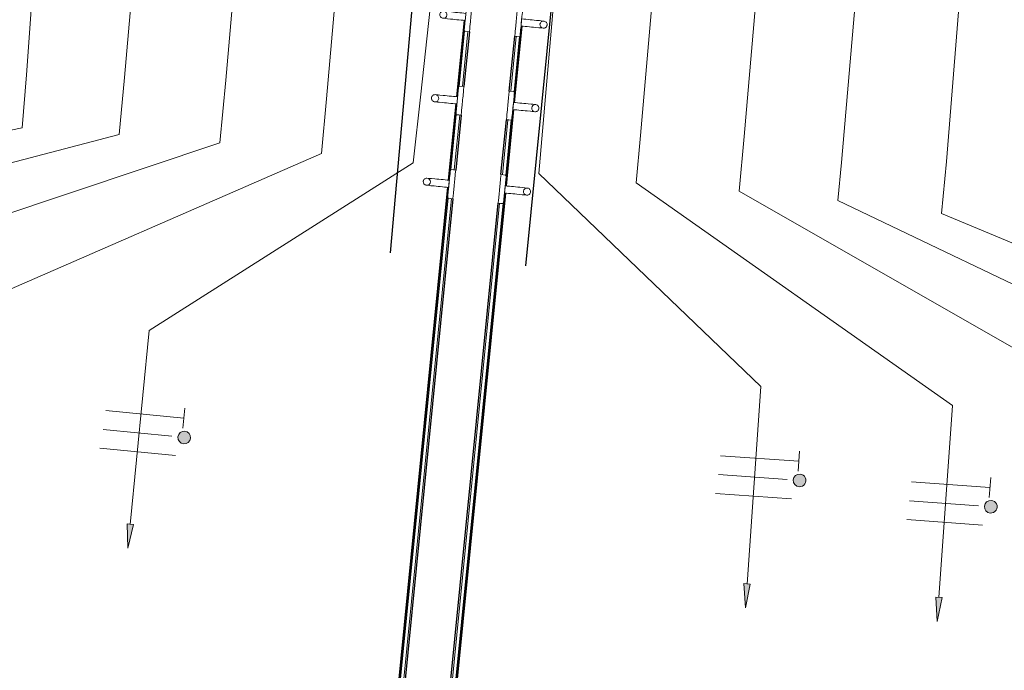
# Model space of a CAD drawing. Header units: millimetres. Extents: x -2845 to 74565, y -36590 to 13748.
# Tile 14 of 49: x 43778 to 45833, y -25120 to -23762. Entities that reach past the tile are written whole.
import ezdxf

# ---------------------------------------------------------------- set-up
doc = ezdxf.new("R2010")
doc.units = ezdxf.units.MM
for name, color, linetype, lineweight in [('A-DETL-GENF', 7, 'Continuous', 18), ('A-DOOR', 7, 'Continuous', 25), ('A-FLOR-HRAL', 7, 'Continuous', 18), ('A-WALL', 7, 'Continuous', 25), ('CABLES', 7, 'Continuous', 18), ('MOBILIER', 7, 'Continuous', 18), ('Q-SPCQ', 7, 'Continuous', 18)]:
    doc.layers.add(name, color=color, linetype=linetype, lineweight=lineweight)

# ---------------------------------------------------------------- blocks, each defined once
blk = doc.blocks.new('PRT_SIMPLE_HUI_58x68x48 - PRT_BOIS_1V_930x2040x40-V3-2021_015_1111_DCE_1_50_N0 FINI_CFO_DIS')
at = {"layer": 'A-DETL-GENF', "lineweight": 25}
h = blk.add_hatch(color=256, dxfattribs=at)
h.paths.add_polyline_path([(-496, -14.5), (-483.8, -12.8), (-484.4, -10.6), (-485.1, -11.7), (-496.5, -13.2), (-500.5, -13.6), (-500.5, -14.5), (-496.4, -14.5)])
h.paths.add_polyline_path([(-485.1, -10.6), (-483.8, -9.7), (-488.8, -8), (-508.5, -8), (-508.5, -11.5), (-502, -11.5), (-502.1, -10.3), (-505.2, -10.3), (-505.2, -9.3), (-488.4, -9.4), (-485.2, -10.6)])
h = blk.add_hatch(color=256, dxfattribs=at)
h.paths.add_polyline_path([(430.5, -14.5), (430.4, -13.2), (425.8, -13.2), (415.1, -11.7), (413.8, -9.7), (413.8, -12.8), (426.2, -14.5)])
h.paths.add_polyline_path([(438.5, -11.5), (438.5, -8), (418.5, -8), (413.8, -9.7), (415.1, -10.6), (418.7, -9.3), (435.2, -9.3), (435.2, -10.3), (432, -10.5), (432, -11.5), (435.4, -11.5)])
at = {"layer": 'A-DETL-GENF'}
for p, q in [((-488.5, -8), (-508.5, -8)), ((-508.5, -8), (-508.5, -11.5)), ((-508.5, -11.5), (-502, -11.5)), ((-505.2, -10.3), (-505.2, -9.3)), ((-505.2, -9.3), (-488.7, -9.3)), ((-502, -10.3), (-505.2, -10.3)), ((-502, -11.5), (-502, -10.3)), ((-496.1, -13.2), (-500.5, -13.2)), ((-500.5, -13.2), (-500.5, -14.5)), ((-500.5, -14.5), (-496, -14.5)), ((-485.1, -11.7), (-496.1, -13.2)), ((-496, -14.5), (-483.8, -12.8)), ((-488.7, -9.3), (-485.1, -10.6)), ((-483.8, -9.7), (-488.5, -8)), ((-485.1, -10.6), (-485.1, -11.7)), ((-483.8, -12.8), (-483.8, -9.7)), ((418.5, -8), (413.8, -9.7)), ((413.8, -9.7), (413.8, -12.8)), ((413.8, -12.8), (426, -14.5)), ((415.1, -10.6), (418.7, -9.3)), ((415.1, -11.7), (415.1, -10.6)), ((426.1, -13.2), (415.1, -11.7)), ((438.5, -8), (418.5, -8)), ((418.7, -9.3), (435.2, -9.3)), ((426, -14.5), (430.5, -14.5)), ((430.5, -13.2), (426.1, -13.2)), ((430.5, -14.5), (430.5, -13.2)), ((435.2, -10.3), (432, -10.3)), ((432, -10.3), (432, -11.5)), ((432, -11.5), (438.5, -11.5)), ((435.2, -9.3), (435.2, -10.3)), ((438.5, -11.5), (438.5, -8))]:
    blk.add_line(p, q, dxfattribs=at)
at = {"layer": 'A-DOOR'}
for p, q in [((-433.2, 55), (-450.6, 55)), ((-450.6, 55), (-450.6, 54.5)), ((-450.6, 54.5), (-450.6, 50.4)), ((-433.2, 54.5), (-450.6, 54.5)), ((-450.6, 50.4), (-450.6, 43.3)), ((-433.2, 50.4), (-450.6, 50.4)), ((-450.6, 34), (-450.6, 43.3)), ((-427.1, 47.6), (-427.1, 43.3)), ((-427.1, 43.3), (-427.1, 47.6)), ((-427.1, 34), (-427.1, 43.3)), ((-427.1, 43.3), (-427.1, 34)), ((-319.6, 55), (-328.2, 55)), ((-319.6, 54.5), (-328.2, 54.5)), ((-319.6, 50.4), (-328.2, 50.4)), ((-319.6, 54.5), (-319.6, 55)), ((-319.6, 50.4), (-319.6, 54.5)), ((-319.6, 43.3), (-319.6, 50.4)), ((-319.6, 43.3), (-319.6, 34)), ((-450.6, 25.6), (-450.6, 34)), ((-427.1, 34), (-450.6, 34)), ((-450.6, 15.2), (-450.6, 25.6)), ((-427.1, 25.6), (-450.6, 25.6)), ((-427.1, 32.8), (-427.1, 34)), ((-319.6, 34), (-427.1, 34)), ((-427.1, 34), (-427.1, 25.6)), ((-427.1, 32.8), (-319.6, 32.8)), ((-427.1, 25.6), (-427.1, 15.2)), ((-319.6, 34), (-319.6, 32.8)), ((-450.6, 4.4), (-450.6, 15.2)), ((-427.1, 15.2), (-450.6, 15.2)), ((-450.6, -4), (-450.6, 4.4)), ((-450.6, 4.4), (-427.1, 4.4)), ((-427.1, 15.2), (-427.1, 4.4)), ((-427.1, 4.4), (-427.1, -4)), ((-499.5, -14.5), (-499.5, -54.5)), ((426, -14.5), (-496, -14.5)), ((-465.6, -5.5), (-465.6, -14.5)), ((-413.4, -5.5), (-465.6, -5.5)), ((-450.6, -4), (-450.6, -5)), ((-450.6, -5), (-427.1, -5)), ((-427.1, -5), (-427.1, -4)), ((-413.4, -14.5), (-413.4, -5.5)), ((430.5, -54.5), (430.5, -14.5)), ((-499.5, -54.5), (430.5, -54.5)), ((-465.6, -54.5), (-465.6, -63.5)), ((-413.4, -63.5), (-413.4, -54.5)), ((417, -54.5), (417, -977.5)), ((-465.6, -63.5), (-413.4, -63.5)), ((-427.1, -64), (-450.6, -64)), ((-450.6, -64), (-450.6, -65)), ((-450.6, -73.4), (-450.6, -65)), ((-450.6, -84.2), (-450.6, -73.4)), ((-427.1, -73.4), (-450.6, -73.4)), ((-427.1, -65), (-427.1, -64)), ((-427.1, -65), (-427.1, -73.4)), ((-427.1, -73.4), (-427.1, -84.2)), ((-450.6, -94.6), (-450.6, -84.2)), ((-450.6, -84.2), (-427.1, -84.2)), ((-450.6, -103), (-450.6, -94.6)), ((-450.6, -94.6), (-427.1, -94.6)), ((-427.1, -84.2), (-427.1, -94.6)), ((-427.1, -94.6), (-427.1, -103)), ((-427.1, -103), (-427.1, -101.8)), ((-319.6, -101.8), (-427.1, -101.8)), ((-319.6, -101.8), (-319.6, -103)), ((-450.6, -112.3), (-450.6, -103)), ((-450.6, -103), (-427.1, -103)), ((-450.6, -112.3), (-450.6, -119.4)), ((-450.6, -119.4), (-450.6, -123.5)), ((-450.6, -119.4), (-427.1, -119.4)), ((-427.1, -112.3), (-427.1, -103)), ((-427.1, -103), (-319.6, -103)), ((-427.1, -103), (-427.1, -112.3)), ((-427.1, -112.3), (-427.1, -119.4)), ((-427.1, -119.4), (-427.1, -112.3)), ((-427.1, -119.4), (-427.1, -123.5)), ((-427.1, -119.4), (-319.6, -119.4)), ((-427.1, -123.5), (-427.1, -119.4)), ((-319.6, -103), (-319.6, -112.3)), ((-319.6, -119.4), (-319.6, -112.3)), ((-319.6, -123.5), (-319.6, -119.4)), ((-450.6, -123.5), (-450.6, -124)), ((-450.6, -123.5), (-427.1, -123.5)), ((-450.6, -124), (-427.1, -124)), ((-427.1, -123.5), (-427.1, -124)), ((-427.1, -123.5), (-319.6, -123.5)), ((-427.1, -124), (-427.1, -123.5)), ((-427.1, -124), (-319.6, -124)), ((-319.6, -124), (-319.6, -123.5))]:
    blk.add_line(p, q, dxfattribs=at)
for radius, start, end in [(7.5, 360, 180), (7.5, 135, 165), (9.12, 111.9887, 120), (7.5, 64.7605, 120), (9.12, 60, 68.0113), (9.12, 155.8208, 180), (9.12, 180, 204.1792), (7.5, 180, 360), (7.5, 180, 240), (9.12, 240, 248.0113), (7.5, 270, 0), (7.5, 0, 30), (9.12, 0, 24.1792)]:
    blk.add_arc((429, -65.5), radius, start, end, dxfattribs=at)
at = {"layer": 'Q-SPCQ'}
for p, q in [((430.5, -40.5), (430.5, -54.5)), ((430.5, -54.5), (403.5, -54.5))]:
    blk.add_line(p, q, dxfattribs=at)
blk = doc.blocks.new('PRT_SIMPLE_HUI_58x68x48 - PRT_BOIS_1V_930x2040x40-V4-2021_015_1111_DCE_1_50_N0 FINI_CFO_DIS')
at = {"layer": 'A-DETL-GENF', "lineweight": 25}
h = blk.add_hatch(color=256, dxfattribs=at)
h.paths.add_polyline_path([(-500.5, 14.5), (-500.4, 13.2), (-495.8, 13.2), (-485.1, 11.7), (-483.8, 9.7), (-483.8, 12.8), (-496.2, 14.5)])
h.paths.add_polyline_path([(-508.5, 11.5), (-508.5, 8), (-488.5, 8), (-483.8, 9.7), (-485.1, 10.6), (-488.7, 9.3), (-505.2, 9.3), (-505.2, 10.2), (-502, 10.6), (-502, 11.5), (-505.5, 11.5)])
h = blk.add_hatch(color=256, dxfattribs=at)
h.paths.add_polyline_path([(426, 14.5), (413.8, 12.8), (414.4, 10.5), (415.1, 11.7), (426.1, 13.2), (430.5, 13.6), (430.5, 14.5)])
h.paths.add_polyline_path([(415.1, 10.6), (413.8, 9.7), (418.9, 8), (438.5, 8), (438.5, 11.5), (432, 11.5), (432.1, 10.2), (435.2, 10.2), (435.2, 9.3), (418.4, 9.4), (415.2, 10.6)])
at = {"layer": 'A-DETL-GENF'}
for p, q in [((-508.5, 11.5), (-502, 11.5)), ((-508.5, 8), (-508.5, 11.5)), ((-488.5, 8), (-508.5, 8)), ((-505.2, 10.2), (-505.2, 9.3)), ((-502, 10.2), (-505.2, 10.2)), ((-505.2, 9.3), (-488.7, 9.3)), ((-502, 11.5), (-502, 10.2)), ((-500.5, 14.5), (-496, 14.5)), ((-500.5, 13.2), (-500.5, 14.5)), ((-496.1, 13.2), (-500.5, 13.2)), ((-485.1, 11.7), (-496.1, 13.2)), ((-496, 14.5), (-483.8, 12.8)), ((-488.7, 9.3), (-485.1, 10.6)), ((-483.8, 9.7), (-488.5, 8)), ((-485.1, 10.6), (-485.1, 11.7)), ((-483.8, 12.8), (-483.8, 9.7)), ((413.8, 12.8), (426, 14.5)), ((413.8, 9.7), (413.8, 12.8)), ((418.5, 8), (413.8, 9.7)), ((426.1, 13.2), (415.1, 11.7)), ((415.1, 11.7), (415.1, 10.6)), ((415.1, 10.6), (418.7, 9.3)), ((438.5, 8), (418.5, 8)), ((418.7, 9.3), (435.2, 9.3)), ((426, 14.5), (430.5, 14.5)), ((430.5, 13.2), (426.1, 13.2)), ((430.5, 14.5), (430.5, 13.2)), ((432, 11.5), (438.5, 11.5)), ((432, 10.2), (432, 11.5)), ((435.2, 10.2), (432, 10.2)), ((435.2, 9.3), (435.2, 10.2)), ((438.5, 11.5), (438.5, 8))]:
    blk.add_line(p, q, dxfattribs=at)
at = {"layer": 'A-DOOR'}
for p, q in [((417, 54.5), (417, 977.5)), ((-427.1, 124), (-450.6, 124)), ((-450.6, 124), (-450.6, 123.5)), ((-450.6, 123.5), (-450.6, 119.4)), ((-427.1, 123.5), (-450.6, 123.5)), ((-319.6, 124), (-427.1, 124)), ((-427.1, 124), (-427.1, 123.5)), ((-427.1, 123.5), (-427.1, 124)), ((-427.1, 123.5), (-427.1, 119.4)), ((-319.6, 123.5), (-427.1, 123.5)), ((-427.1, 119.4), (-427.1, 123.5)), ((-319.6, 123.5), (-319.6, 124)), ((-319.6, 119.4), (-319.6, 123.5)), ((-450.6, 119.4), (-450.6, 112.3)), ((-427.1, 119.4), (-450.6, 119.4)), ((-450.6, 103), (-450.6, 112.3)), ((-450.6, 94.6), (-450.6, 103)), ((-427.1, 103), (-450.6, 103)), ((-427.1, 119.4), (-427.1, 112.3)), ((-319.6, 119.4), (-427.1, 119.4)), ((-427.1, 112.3), (-427.1, 119.4)), ((-427.1, 103), (-427.1, 112.3)), ((-427.1, 112.3), (-427.1, 103)), ((-427.1, 101.8), (-427.1, 103)), ((-319.6, 103), (-427.1, 103)), ((-427.1, 103), (-427.1, 94.6)), ((-319.6, 112.3), (-319.6, 119.4)), ((-319.6, 112.3), (-319.6, 103)), ((-319.6, 103), (-319.6, 101.8)), ((-450.6, 84.2), (-450.6, 94.6)), ((-427.1, 94.6), (-450.6, 94.6)), ((-450.6, 73.4), (-450.6, 84.2)), ((-427.1, 84.2), (-450.6, 84.2)), ((-427.1, 101.8), (-319.6, 101.8)), ((-427.1, 94.6), (-427.1, 84.2)), ((-427.1, 84.2), (-427.1, 73.4)), ((-465.6, 63.5), (-465.6, 54.5)), ((-413.4, 63.5), (-465.6, 63.5)), ((-450.6, 65), (-450.6, 73.4)), ((-450.6, 73.4), (-427.1, 73.4)), ((-450.6, 65), (-450.6, 64)), ((-450.6, 64), (-427.1, 64)), ((-427.1, 73.4), (-427.1, 65)), ((-427.1, 64), (-427.1, 65)), ((-413.4, 54.5), (-413.4, 63.5)), ((-499.5, 54.5), (430.5, 54.5)), ((-499.5, 14.5), (-499.5, 54.5)), ((430.5, 54.5), (430.5, 14.5)), ((426, 14.5), (-496, 14.5)), ((-465.6, 14.5), (-465.6, 5.5)), ((-465.6, 5.5), (-413.4, 5.5)), ((-427.1, 5), (-450.6, 5)), ((-450.6, 5), (-450.6, 4)), ((-450.6, -4.4), (-450.6, 4)), ((-427.1, 4), (-427.1, 5)), ((-427.1, 4), (-427.1, -4.4)), ((-413.4, 5.5), (-413.4, 14.5)), ((-450.6, -15.2), (-450.6, -4.4)), ((-427.1, -4.4), (-450.6, -4.4)), ((-450.6, -25.6), (-450.6, -15.2)), ((-450.6, -15.2), (-427.1, -15.2)), ((-427.1, -4.4), (-427.1, -15.2)), ((-427.1, -15.2), (-427.1, -25.6)), ((-450.6, -34), (-450.6, -25.6)), ((-450.6, -25.6), (-427.1, -25.6)), ((-450.6, -43.3), (-450.6, -34)), ((-450.6, -34), (-427.1, -34)), ((-427.1, -25.6), (-427.1, -34)), ((-427.1, -34), (-427.1, -32.8)), ((-319.6, -32.8), (-427.1, -32.8)), ((-427.1, -43.3), (-427.1, -34)), ((-427.1, -34), (-319.6, -34)), ((-427.1, -34), (-427.1, -43.3)), ((-319.6, -32.8), (-319.6, -34)), ((-319.6, -34), (-319.6, -43.3)), ((-450.6, -43.3), (-450.6, -48.9)), ((-427.1, -43.3), (-427.1, -48.9)), ((-427.1, -48.9), (-427.1, -43.3)), ((-374.6, -50.4), (-319.6, -50.4)), ((-374.6, -54.5), (-319.6, -54.5)), ((-374.6, -55), (-319.6, -55)), ((-319.6, -50.4), (-319.6, -43.3)), ((-319.6, -54.5), (-319.6, -50.4)), ((-319.6, -55), (-319.6, -54.5))]:
    blk.add_line(p, q, dxfattribs=at)
for radius, start, end in [(9.12, 155.8208, 180), (9.12, 180.2423, 204.1792), (7.5, 360, 180), (7.5, 120, 179.0037), (7.5, 180, 360), (7.5, 195, 225), (9.12, 111.9887, 120), (7.5, 0, 90), (7.5, 330, 0), (9.12, 335.8208, 0), (9.12, 240, 248.0113), (7.5, 244.5404, 300), (9.12, 291.9887, 300)]:
    blk.add_arc((429, 65.5), radius, start, end, dxfattribs=at)
at = {"layer": 'Q-SPCQ'}
for p, q in [((430.5, 54.5), (403.5, 54.5)), ((430.5, 40.5), (430.5, 54.5))]:
    blk.add_line(p, q, dxfattribs=at)
blk = doc.blocks.new('Garde-corps - Garde-corps-510088-2021_015_1111_DCE_1_50_N0 FINI_CFO_DIS')
at = {"layer": 'A-FLOR-HRAL'}
for p, q in [((-8360.1, -23934.6), (-8344.3, -23775.4)), ((-8358.5, -23934.8), (-8342.7, -23775.5)), ((-8366.7, -23911.3), (-8355.4, -23796.9)), ((-8359.7, -23912.7), (-8348.2, -23796.9)), ((-8377.4, -24108.8), (-8361.6, -23949.5)), ((-8375.7, -24108.9), (-8359.9, -23949.7)), ((-8384, -24085.5), (-8372.6, -23971)), ((-8377, -24086.8), (-8365.5, -23971.1)), ((-8927.3, -29652.7), (-8378.9, -24123.7)), ((-8925.5, -29651.2), (-8377.2, -24123.8)), ((-8937, -29660.7), (-8389.9, -24145.2)), ((-8929.2, -29654.3), (-8382.7, -24145.2))]:
    blk.add_line(p, q, dxfattribs=at)
blk = doc.blocks.new('Garde-corps - Garde-corps-510192-2021_015_1111_DCE_1_50_N0 FINI_CFO_DIS')
at = {"layer": 'A-FLOR-HRAL'}
for p, q in [((-8464.1, -23763.5), (-8479.9, -23922.7)), ((-8462.5, -23763.7), (-8478.3, -23922.9)), ((-8462.9, -23785.6), (-8474.4, -23901.3)), ((-8455.9, -23786.9), (-8467.2, -23901.4)), ((-8481.4, -23937.6), (-8497.2, -24096.9)), ((-8479.7, -23937.8), (-8495.5, -24097)), ((-8480.2, -23959.7), (-8491.6, -24075.4)), ((-8473.1, -23961.1), (-8484.5, -24075.5)), ((-8498.7, -24111.8), (-9046.9, -29639.2)), ((-8497, -24112), (-9045.4, -29641)), ((-8497.4, -24133.9), (-9043.9, -29642.9)), ((-8490.4, -24135.2), (-9037.5, -29650.7))]:
    blk.add_line(p, q, dxfattribs=at)
blk = doc.blocks.new('72_PATERE_HEWI SERIE 477 - Colour - 92 Anthracite grey-566101-2021_015_1111_DCE_1_50_N0 FINI_CFO_DIS')
at = {"layer": 'A-DETL-GENF'}
for p, q in [((-10342.3, -18757.7), (-10342.8, -18762.6)), ((-10342.2, -18756.2), (-10342.3, -18757.7)), ((-10342.1, -18755.1), (-10342.2, -18756.2)), ((-10340.4, -18753.8), (-10342.1, -18755.1)), ((-10331, -18754.7), (-10340.4, -18753.8)), ((-10331.8, -18762.8), (-10331, -18754.7)), ((-10398.4, -18776.9), (-10398.6, -18778.1)), ((-10398.6, -18778.1), (-10398.6, -18779.4)), ((-10398.6, -18779.4), (-10398.4, -18780.7)), ((-10397.9, -18775.6), (-10398.4, -18776.9)), ((-10398.4, -18780.7), (-10398, -18782)), ((-10398, -18782), (-10397.4, -18783.1)), ((-10397.3, -18774.5), (-10397.9, -18775.6)), ((-10396.4, -18773.5), (-10397.3, -18774.5)), ((-10395.4, -18772.7), (-10396.4, -18773.5)), ((-10394.3, -18772), (-10395.4, -18772.7)), ((-10392.6, -18771.5), (-10394.3, -18772)), ((-10391.1, -18771.4), (-10392.6, -18771.5)), ((-10384.9, -18772), (-10391.1, -18771.4)), ((-10391.1, -18771.4), (-10387.7, -18772.2)), ((-10387.7, -18772.2), (-10391.1, -18771.4)), ((-10387.7, -18772.2), (-10385.4, -18774.1)), ((-10385.4, -18774.1), (-10387.7, -18772.2)), ((-10384.5, -18782.3), (-10386.4, -18784.7)), ((-10386.4, -18784.7), (-10384.5, -18782.3)), ((-10385.4, -18774.1), (-10384, -18776.8)), ((-10384, -18776.8), (-10385.4, -18774.1)), ((-10381.2, -18772.3), (-10384.9, -18772)), ((-10383.7, -18779.6), (-10384.5, -18782.3)), ((-10384.5, -18782.3), (-10383.7, -18779.6)), ((-10384, -18776.8), (-10383.7, -18779.6)), ((-10383.7, -18779.6), (-10384, -18776.8)), ((-10374.6, -18773), (-10381.2, -18772.3)), ((-10370.3, -18773.4), (-10374.6, -18773)), ((-10365.9, -18773.9), (-10370.3, -18773.4)), ((-10361.6, -18774.3), (-10365.9, -18773.9)), ((-10357.2, -18774.7), (-10361.6, -18774.3)), ((-10352.9, -18775.2), (-10357.2, -18774.7)), ((-10348.5, -18775.6), (-10352.9, -18775.2)), ((-10344.2, -18776), (-10348.5, -18775.6)), ((-10343.6, -18770.8), (-10345.1, -18785.5)), ((-10344.9, -18783.5), (-10344.6, -18780.8)), ((-10344.6, -18780.8), (-10344.4, -18778.2)), ((-10344.4, -18778.2), (-10344.2, -18776)), ((-10342.8, -18762.6), (-10343.6, -18770.8)), ((-10333.9, -18784.6), (-10333.7, -18782.1)), ((-10333.7, -18782.1), (-10333.3, -18778.3)), ((-10333.3, -18778.3), (-10332.9, -18774.4)), ((-10332.9, -18774.4), (-10332.6, -18770.7)), ((-10332.6, -18770.7), (-10332.2, -18767.2)), ((-10332.2, -18767.2), (-10331.8, -18762.8)), ((-10397.4, -18783.1), (-10396.5, -18784.1)), ((-10396.5, -18784.1), (-10395.5, -18785)), ((-10395.5, -18785), (-10394.4, -18785.6)), ((-10394.4, -18785.6), (-10393.3, -18786.1)), ((-10393.3, -18786.1), (-10391.9, -18786.3)), ((-10389.1, -18786.1), (-10391.9, -18786.3)), ((-10391.9, -18786.3), (-10389.1, -18786.1)), ((-10391.9, -18786.3), (-10386.3, -18786.9)), ((-10386.4, -18784.7), (-10389.1, -18786.1)), ((-10389.1, -18786.1), (-10386.4, -18784.7)), ((-10386.3, -18786.9), (-10382.7, -18787.3)), ((-10382.7, -18787.3), (-10376.1, -18787.9)), ((-10376.1, -18787.9), (-10371.8, -18788.3)), ((-10371.8, -18788.3), (-10367.4, -18788.8)), ((-10367.4, -18788.8), (-10363.1, -18789.2)), ((-10363.1, -18789.2), (-10358.7, -18789.6)), ((-10358.7, -18789.6), (-10354.3, -18790.1)), ((-10354.3, -18790.1), (-10350, -18790.5)), ((-10350, -18790.5), (-10345.6, -18790.9)), ((-10346.8, -18802.5), (-10347.2, -18806.7)), ((-10346.4, -18799), (-10346.8, -18802.5)), ((-10346.1, -18795.2), (-10346.4, -18799)), ((-10345.7, -18791.4), (-10346.1, -18795.2)), ((-10345.1, -18785.5), (-10345.7, -18791.4)), ((-10345.6, -18790.9), (-10345.4, -18788.8)), ((-10345.4, -18788.8), (-10345.2, -18786.1)), ((-10345.2, -18786.1), (-10344.9, -18783.5)), ((-10335.8, -18803.7), (-10334.8, -18793.4)), ((-10334.8, -18793.4), (-10334.4, -18789.6)), ((-10334.4, -18789.6), (-10334.2, -18787)), ((-10334.2, -18787), (-10333.9, -18784.6)), ((-10347.6, -18810.7), (-10347.7, -18811.7)), ((-10347.7, -18811.7), (-10346.4, -18813.5)), ((-10347.5, -18809.8), (-10347.6, -18810.7)), ((-10347.2, -18806.7), (-10347.5, -18809.8)), ((-10346.4, -18813.5), (-10341.6, -18813.9)), ((-10341.6, -18813.9), (-10336.9, -18814.4)), ((-10336.9, -18814.4), (-10336.2, -18807.6)), ((-10336.2, -18807.6), (-10335.8, -18803.7))]:
    blk.add_line(p, q, dxfattribs=at)
blk = doc.blocks.new('72_PATERE_HEWI SERIE 477 - Colour - 92 Anthracite grey-568995-2021_015_1111_DCE_1_50_N0 FINI_CFO_DIS')
at = {"layer": 'A-DETL-GENF'}
for p, q in [((-10238, -18780.1), (-10238.4, -18783.8)), ((-10237.7, -18776.6), (-10238, -18780.1)), ((-10237.2, -18772.2), (-10237.7, -18776.6)), ((-10236.4, -18764.1), (-10237.2, -18772.2)), ((-10227, -18765), (-10236.4, -18764.1)), ((-10228.6, -18797), (-10227.2, -18782.3)), ((-10227.2, -18782.3), (-10226.4, -18774.1)), ((-10225.6, -18766.7), (-10227, -18765)), ((-10226.4, -18774.1), (-10225.9, -18769.3)), ((-10225.9, -18769.3), (-10225.7, -18767.8)), ((-10225.7, -18767.8), (-10225.6, -18766.7)), ((-10240.3, -18802.8), (-10241.3, -18813.1)), ((-10239.9, -18798.9), (-10240.3, -18802.8)), ((-10239.6, -18796.4), (-10239.9, -18798.9)), ((-10239.4, -18793.9), (-10239.6, -18796.4)), ((-10239.1, -18791.5), (-10239.4, -18793.9)), ((-10238.8, -18787.6), (-10239.1, -18791.5)), ((-10238.4, -18783.8), (-10238.8, -18787.6)), ((-10229.6, -18806.8), (-10229.2, -18802.9)), ((-10229.2, -18802.9), (-10228.6, -18797)), ((-10229, -18800.3), (-10229.2, -18802.5)), ((-10229.2, -18802.5), (-10224.8, -18802.9)), ((-10228.7, -18797.7), (-10229, -18800.3)), ((-10228.4, -18795), (-10228.7, -18797.7)), ((-10228.2, -18792.4), (-10228.4, -18795)), ((-10227.9, -18789.7), (-10228.2, -18792.4)), ((-10227.7, -18787.6), (-10227.9, -18789.7)), ((-10223.4, -18788), (-10227.7, -18787.6)), ((-10224.8, -18802.9), (-10220.5, -18803.3)), ((-10219, -18788.4), (-10223.4, -18788)), ((-10214.6, -18788.9), (-10219, -18788.4)), ((-10210.3, -18789.3), (-10214.6, -18788.9)), ((-10205.9, -18789.7), (-10210.3, -18789.3)), ((-10201.6, -18790.2), (-10205.9, -18789.7)), ((-10197.2, -18790.6), (-10201.6, -18790.2)), ((-10190.6, -18791.2), (-10197.2, -18790.6)), ((-10187, -18791.6), (-10190.6, -18791.2)), ((-10189.6, -18798.9), (-10188.8, -18796.2)), ((-10188.8, -18796.2), (-10189.6, -18798.9)), ((-10189.4, -18801.7), (-10189.6, -18798.9)), ((-10189.6, -18798.9), (-10189.4, -18801.7)), ((-10188, -18804.4), (-10189.4, -18801.7)), ((-10189.4, -18801.7), (-10188, -18804.4)), ((-10188.8, -18796.2), (-10186.9, -18793.8)), ((-10186.9, -18793.8), (-10188.8, -18796.2)), ((-10180.7, -18792.3), (-10187, -18791.6)), ((-10186.9, -18793.8), (-10184.2, -18792.4)), ((-10184.2, -18792.4), (-10186.9, -18793.8)), ((-10184.2, -18792.4), (-10180.7, -18792.3)), ((-10180.7, -18792.3), (-10184.2, -18792.4)), ((-10179.4, -18792.7), (-10180.7, -18792.3)), ((-10177.8, -18793.5), (-10179.4, -18792.7)), ((-10176.8, -18794.4), (-10177.8, -18793.5)), ((-10176, -18795.4), (-10176.8, -18794.4)), ((-10176.1, -18804), (-10175.4, -18802.9)), ((-10175.3, -18796.5), (-10176, -18795.4)), ((-10175.4, -18802.9), (-10175, -18801.6)), ((-10174.9, -18797.8), (-10175.3, -18796.5)), ((-10175, -18801.6), (-10174.7, -18800.4)), ((-10174.7, -18799), (-10174.9, -18797.8)), ((-10174.7, -18800.4), (-10174.7, -18799)), ((-10241.7, -18817), (-10242.4, -18823.8)), ((-10242.4, -18823.8), (-10237.6, -18824.3)), ((-10241.3, -18813.1), (-10241.7, -18817)), ((-10232.9, -18824.7), (-10231.2, -18823.3)), ((-10231.2, -18823.3), (-10231.1, -18822.3)), ((-10231.1, -18821.4), (-10230.7, -18818.2)), ((-10231.1, -18822.3), (-10231.1, -18821.4)), ((-10230.7, -18818.2), (-10230.3, -18814)), ((-10230.3, -18814), (-10230, -18810.6)), ((-10230, -18810.6), (-10229.6, -18806.8)), ((-10220.5, -18803.3), (-10216.1, -18803.8)), ((-10216.1, -18803.8), (-10211.8, -18804.2)), ((-10211.8, -18804.2), (-10207.4, -18804.6)), ((-10207.4, -18804.6), (-10203.1, -18805.1)), ((-10203.1, -18805.1), (-10198.7, -18805.5)), ((-10198.7, -18805.5), (-10192.1, -18806.2)), ((-10192.1, -18806.2), (-10188.5, -18806.5)), ((-10188.5, -18806.5), (-10182.9, -18807.1)), ((-10185.6, -18806.3), (-10188, -18804.4)), ((-10188, -18804.4), (-10185.6, -18806.3)), ((-10182.9, -18807.1), (-10185.6, -18806.3)), ((-10185.6, -18806.3), (-10182.9, -18807.1)), ((-10182.9, -18807.1), (-10181.5, -18807.1)), ((-10181.5, -18807.1), (-10180.3, -18806.9)), ((-10180.3, -18806.9), (-10179.1, -18806.4)), ((-10179.1, -18806.4), (-10177.9, -18805.8)), ((-10177.9, -18805.8), (-10176.9, -18805)), ((-10176.9, -18805), (-10176.1, -18804)), ((-10237.6, -18824.3), (-10232.9, -18824.7))]:
    blk.add_line(p, q, dxfattribs=at)
blk = doc.blocks.new('B02_ARC_rvt-1-2021_015_1111_DCE_1_50_N0 FINI_CFO_DIS')
at = {"layer": 'A-WALL'}
for p, q in [((-8452.9, -23787.2), (-8464.2, -23901.7)), ((-8369.7, -23911), (-8358.3, -23796.6)), ((-8470.2, -23961.4), (-8481.5, -24075.8)), ((-8387, -24085.2), (-8375.6, -23970.8)), ((-8487.4, -24135.5), (-9034.8, -29654)), ((-8940.3, -29663.3), (-8392.9, -24144.9))]:
    blk.add_line(p, q, dxfattribs=at)
at = {"layer": 'A-DOOR', "lineweight": 18}
for name, p, rotation in [('PRT_SIMPLE_HUI_58x68x48 - PRT_BOIS_1V_930x2040x40-V3-2021_015_1111_DCE_1_50_N0 FINI_CFO_DIS', (-8946.7, -23238.1), 354.9012605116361), ('PRT_SIMPLE_HUI_58x68x48 - PRT_BOIS_1V_930x2040x40-V4-2021_015_1111_DCE_1_50_N0 FINI_CFO_DIS', (-7824.3, -23344), 174.3196245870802)]:
    blk.add_blockref(name, p, dxfattribs=dict(at, rotation=rotation))
at = {"layer": 'A-FLOR-HRAL', "lineweight": 18}
for name in ['Garde-corps - Garde-corps-510192-2021_015_1111_DCE_1_50_N0 FINI_CFO_DIS', 'Garde-corps - Garde-corps-510088-2021_015_1111_DCE_1_50_N0 FINI_CFO_DIS']:
    blk.add_blockref(name, (0, 0), dxfattribs=at)
at = {"layer": 'MOBILIER', "lineweight": 18}
for name, p in [('72_PATERE_HEWI SERIE 477 - Colour - 92 Anthracite grey-566101-2021_015_1111_DCE_1_50_N0 FINI_CFO_DIS', (1884, -4972.8)), ('72_PATERE_HEWI SERIE 477 - Colour - 92 Anthracite grey-568995-2021_015_1111_DCE_1_50_N0 FINI_CFO_DIS', (1884, -4972.8)), ('72_PATERE_HEWI SERIE 477 - Colour - 92 Anthracite grey-566101-2021_015_1111_DCE_1_50_N0 FINI_CFO_DIS', (1866.7, -5147)), ('72_PATERE_HEWI SERIE 477 - Colour - 92 Anthracite grey-568995-2021_015_1111_DCE_1_50_N0 FINI_CFO_DIS', (1866.7, -5147)), ('72_PATERE_HEWI SERIE 477 - Colour - 92 Anthracite grey-566101-2021_015_1111_DCE_1_50_N0 FINI_CFO_DIS', (1849.5, -5321.1)), ('72_PATERE_HEWI SERIE 477 - Colour - 92 Anthracite grey-568995-2021_015_1111_DCE_1_50_N0 FINI_CFO_DIS', (1849.5, -5321.1))]:
    blk.add_blockref(name, p, dxfattribs=at)
blk = doc.blocks.new('Fil - COCHE DE FIL_PE_SYMBOLE-4085576-2021_015_1111_DCE_1_50_N0 FINI_CFO_DIS')
at = {"layer": 'CABLES', "lineweight": 9}
for p, q in [((-0.42, 1.8), (0.42, 1.8)), ((0, 1.8), (0, -1.48))]:
    blk.add_line(p, q, dxfattribs=at)
blk = doc.blocks.new('Fil - Coche de fil circulaire-323115-2021_015_1111_DCE_1_50_N0 FINI_CFO_DIS')
at = {"layer": 'CABLES', "lineweight": 9}
blk.add_hatch(color=256, dxfattribs=at).paths.add_polyline_path([(0.006, 2.156), (-0.062, 2.147), (-0.126, 2.12), (-0.181, 2.078), (-0.223, 2.023), (-0.249, 1.96), (-0.258, 1.891), (-0.249, 1.823), (-0.223, 1.759), (-0.181, 1.704), (-0.126, 1.662), (-0.062, 1.636), (0.006, 1.627), (0.075, 1.636), (0.139, 1.662), (0.193, 1.704), (0.235, 1.759), (0.262, 1.823), (0.271, 1.891), (0.262, 1.96), (0.235, 2.023), (0.193, 2.078), (0.139, 2.12), (0.075, 2.147)])
blk.add_line((0, 1.371), (0, -1.507), dxfattribs=at)
for start, end in [(360, 180), (180, 360)]:
    blk.add_arc((0.006, 1.891), 0.265, start, end, dxfattribs=at)
blk = doc.blocks.new('Fil - Coche de fil long-323512-2021_015_1111_DCE_1_50_N0 FINI_CFO_DIS')
at = {"layer": 'CABLES', "lineweight": 9}
blk.add_line((0, 1.605), (0, -1.57), dxfattribs=at)
blk = doc.blocks.new('B02_ELE_rvt-1-2021_015_1111_DCE_1_50_N0 FINI_CFO_DIS')
at = {"layer": 'CABLES'}
for points in [[(-9165.7, -24864.9), (-9154.2, -24815.3), (-9167.4, -24814)], [(-7876.8, -24989.3), (-7866.7, -24939.5), (-7880, -24938.6)], [(-7476.7, -25017.6), (-7466.5, -24967.8), (-7479.7, -24966.8)]]:
    blk.add_hatch(color=256, dxfattribs=at).paths.add_polyline_path(points)
for p, q in [((-9167.4, -24814), (-9165.7, -24864.9)), ((-9154.2, -24815.3), (-9167.4, -24814)), ((-9154.2, -24815.3), (-9167.4, -24814)), ((-9167.4, -24814), (-9165.7, -24864.9)), ((-9165.7, -24864.9), (-9154.2, -24815.3)), ((-9165.7, -24864.9), (-9154.2, -24815.3)), ((-7880, -24938.6), (-7876.8, -24989.3)), ((-7866.7, -24939.5), (-7880, -24938.6)), ((-7866.7, -24939.5), (-7880, -24938.6)), ((-7880, -24938.6), (-7876.8, -24989.3)), ((-7876.8, -24989.3), (-7866.7, -24939.5)), ((-7876.8, -24989.3), (-7866.7, -24939.5)), ((-7479.7, -24966.8), (-7476.7, -25017.6)), ((-7466.5, -24967.8), (-7479.7, -24966.8)), ((-7466.5, -24967.8), (-7479.7, -24966.8)), ((-7479.7, -24966.8), (-7476.7, -25017.6)), ((-7476.7, -25017.6), (-7466.5, -24967.8)), ((-7476.7, -25017.6), (-7466.5, -24967.8))]:
    blk.add_line(p, q, dxfattribs=at)
at = {"layer": 'CABLES', "flags": 128}
for points in [[(-10752.1, -24675.6), (-10712.8, -24259.5), (-9386.3, -23987.6), (-9377.6, -23877.4), (-9325.9, -23156.4)], [(-10357, -24708.9), (-10317.7, -24298.5), (-9184.2, -24001.8), (-9173, -23882.9), (-9110.9, -23175.4)], [(-9954.2, -24739.5), (-9915.9, -24333.7), (-8973.7, -24018.9), (-8961.4, -23888.3), (-8900.5, -23194)], [(-9557.5, -24778.8), (-9518.7, -24371.1), (-8761.8, -24041.4), (-8751, -23927.3), (-8688.2, -23212.7)], [(-9160.8, -24815.1), (-9121.2, -24410.7), (-8570.3, -24060.7), (-8554.1, -23917.2), (-8479.8, -23231.1)], [(-7873.4, -24939.5), (-7844.9, -24527.4), (-8239.9, -24148.6), (-8308.2, -24083.1), (-8236, -23255.3)], [(-7473.2, -24967.8), (-7444.3, -24567.3), (-8104.9, -24102.2), (-8095.6, -24003.5), (-8032.7, -23275.5)], [(-7068.9, -25000.1), (-7038.8, -24606), (-7890.1, -24119.6), (-7879.3, -24005.8), (-7818.1, -23295.8)], [(-6668.7, -25044.6), (-6630.8, -24642.8), (-7683.9, -24139.6), (-7676.4, -24060.2), (-7612, -23316.2)], [(-6268.5, -25085), (-6230.5, -24681.8), (-7467.3, -24166.5), (-7457.1, -24058.2), (-7399.2, -23337.2)]]:
    blk.add_lwpolyline(points, dxfattribs=at)
at = {"layer": 'CABLES', "lineweight": 18}
for name, p, xscale, yscale, zscale, rotation in [('Fil - COCHE DE FIL_PE_SYMBOLE-4085576-2021_015_1111_DCE_1_50_N0 FINI_CFO_DIS', (-9138.3, -24584.8), 49.99999999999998, 49.99999999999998, 49.99999999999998, 264.4092995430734), ('Fil - Coche de fil circulaire-323115-2021_015_1111_DCE_1_50_N0 FINI_CFO_DIS', (-9142.1, -24624.3), 49.99999999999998, 49.99999999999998, 49.99999999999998, 264.4092995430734), ('Fil - Coche de fil long-323512-2021_015_1111_DCE_1_50_N0 FINI_CFO_DIS', (-9146, -24663.8), 49.99999999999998, 49.99999999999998, 49.99999999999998, 264.4092995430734), ('Fil - COCHE DE FIL_PE_SYMBOLE-4085576-2021_015_1111_DCE_1_50_N0 FINI_CFO_DIS', (-7855.3, -24676.9), 49.99999999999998, 49.99999999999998, 49.99999999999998, 266.0553209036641), ('Fil - Coche de fil circulaire-323115-2021_015_1111_DCE_1_50_N0 FINI_CFO_DIS', (-7858, -24716.5), 49.99999999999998, 49.99999999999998, 49.99999999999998, 266.0553209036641), ('Fil - COCHE DE FIL_PE_SYMBOLE-4085576-2021_015_1111_DCE_1_50_N0 FINI_CFO_DIS', (-7456.2, -24731.6), 49.99999999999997, 49.99999999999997, 49.99999999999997, 265.8810724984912), ('Fil - Coche de fil long-323512-2021_015_1111_DCE_1_50_N0 FINI_CFO_DIS', (-7860.7, -24756.1), 49.99999999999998, 49.99999999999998, 49.99999999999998, 266.0553209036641), ('Fil - Coche de fil circulaire-323115-2021_015_1111_DCE_1_50_N0 FINI_CFO_DIS', (-7459, -24771.2), 49.99999999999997, 49.99999999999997, 49.99999999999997, 265.8810724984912), ('Fil - Coche de fil long-323512-2021_015_1111_DCE_1_50_N0 FINI_CFO_DIS', (-7461.9, -24810.8), 49.99999999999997, 49.99999999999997, 49.99999999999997, 265.8810724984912)]:
    blk.add_blockref(name, p, dxfattribs=dict(at, xscale=xscale, yscale=yscale, zscale=zscale, rotation=rotation))

msp = doc.modelspace()

# ---------------------------------------------------------------- block references
at = {"lineweight": 5}
msp.add_blockref('B02_ARC_rvt-1-2021_015_1111_DCE_1_50_N0 FINI_CFO_DIS', (53169.3, 0), dxfattribs=at)

# ---------------------------------------------------------------- next in the draw order: block references
msp.add_blockref('B02_ELE_rvt-1-2021_015_1111_DCE_1_50_N0 FINI_CFO_DIS', (53169.3, 0), dxfattribs=at)

doc.saveas('drawing.dxf')
